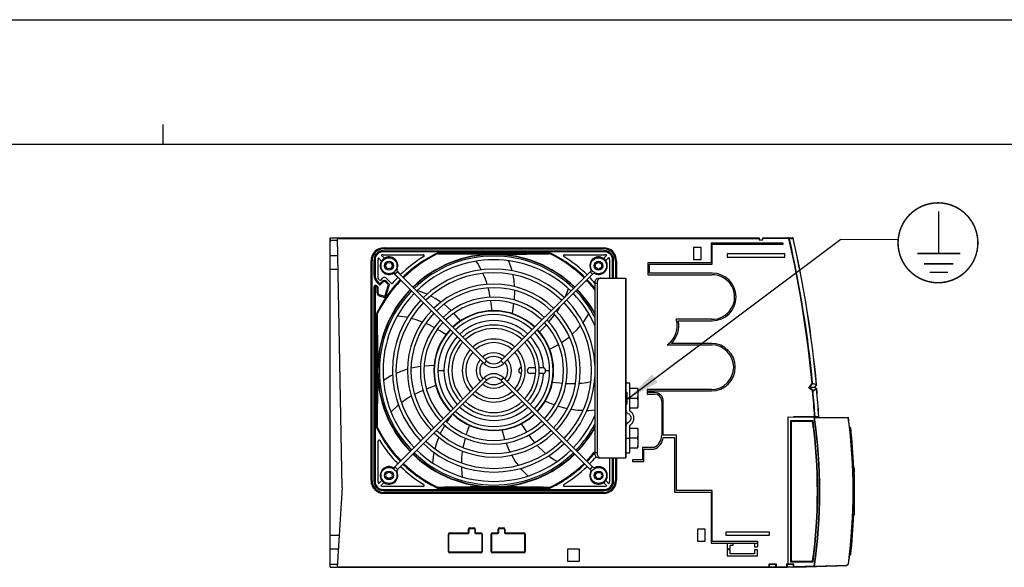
# Model space of a CAD drawing. Extents: x 0 to 420, y 0 to 297.
# Tile 12 of 31: x 116 to 214, y 242 to 297. Entities that reach past the tile are written whole.
import ezdxf

# ---------------------------------------------------------------- set-up
doc = ezdxf.new("R2010")
doc.units = 0
doc.header["$LTSCALE"] = 23.1
doc.layers.get('0').update_dxf_attribs({"linetype": 'CONTINUOUS'})

# ---------------------------------------------------------------- blocks, each defined once
blk = doc.blocks.new('EARTH_BL4', base_point=(194.072, 268.819))
at = {"color": 2, "linetype": 'CONTINUOUS'}
for p, q in [((176.489, 258.98), (197.916, 275.032)), ((197.916, 275.032), (203.669, 275.003))]:
    blk.add_line(p, q, dxfattribs=at)
at = {"color": 7, "linetype": 'CONTINUOUS', "const_width": 0.148}
blk.add_lwpolyline([(203.654, 274.659, 1), (211.654, 274.659, 1)], format="xyb", close=True, dxfattribs=at)
for points in [[(207.733, 273.585), (207.733, 277.803)], [(205.582, 273.585), (209.884, 273.585)], [(206.254, 272.554), (209.211, 272.554)], [(206.815, 271.694), (208.65, 271.694)]]:
    blk.add_lwpolyline(points, dxfattribs=at)
at = {"color": 2, "linetype": 'CONTINUOUS'}
blk.add_solid([(178.991, 261.478), (176.489, 258.98), (179.59, 260.678)], dxfattribs=at)

msp = doc.modelspace()

# ---------------------------------------------------------------- linework, layer by layer
at = {"color": 7, "linetype": 'CONTINUOUS'}
for p, q in [((0, 297), (420, 297)), ((405, 284.5), (15, 284.5)), ((146.739, 275.165), (146.739, 274.765)), ((146.74, 242.165), (146.74, 275.165)), ((146.74, 275.165), (189.72, 275.165)), ((147.498, 274.89), (146.74, 274.89)), ((147.93, 250.165), (147.494, 275.165)), ((184.936, 274.627), (184.94, 272.667)), ((192.14, 274.627), (184.936, 274.627)), ((185.04, 272.523), (185.04, 274.523)), ((185.04, 274.523), (192.14, 274.523)), ((189.72, 275.165), (189.72, 274.965)), ((189.72, 274.965), (190.12, 274.965)), ((190.12, 275.165), (193.052, 275.165)), ((190.12, 274.965), (190.12, 275.165)), ((192.14, 274.523), (192.14, 274.627)), ((147.525, 273.345), (146.74, 273.345)), ((151.857, 273.43), (152.175, 273.112)), ((152.04, 273.865), (174.24, 273.865)), ((152.04, 273.465), (156.069, 273.465)), ((152.14, 274.065), (174.14, 274.065)), ((168.713, 273.577), (168.732, 273.662)), ((170.211, 273.465), (174.24, 273.465)), ((174.149, 273.082), (174.474, 273.406)), ((183.14, 274.179), (183.14, 272.979)), ((183.94, 274.179), (183.14, 274.179)), ((183.94, 272.979), (183.94, 274.179)), ((186.544, 273.565), (186.544, 273.233)), ((192.314, 273.565), (186.544, 273.565)), ((192.314, 273.233), (192.314, 273.565)), ((150.94, 250.865), (150.94, 272.865)), ((151.14, 271.417), (151.14, 272.965)), ((151.54, 271.128), (151.54, 272.965)), ((151.893, 272.829), (151.574, 273.147)), ((174.682, 273.199), (174.357, 272.874)), ((174.74, 272.965), (174.74, 271.113)), ((175.14, 271.113), (175.14, 272.965)), ((175.34, 272.865), (175.34, 271.113)), ((178.59, 272.667), (178.59, 271.467)), ((184.94, 272.667), (178.59, 272.667)), ((178.74, 271.617), (178.74, 272.523)), ((178.74, 272.523), (185.04, 272.523)), ((183.14, 272.979), (183.94, 272.979)), ((186.544, 273.233), (192.314, 273.233)), ((147.549, 271.985), (146.74, 271.985)), ((153.012, 271.567), (152.978, 271.64)), ((153.524, 271.197), (153.09, 271.632)), ((153.237, 271.513), (162.164, 262.586)), ((153.442, 271.846), (153.807, 271.48)), ((153.492, 271.767), (162.419, 262.84)), ((163.861, 262.84), (172.788, 271.767)), ((164.116, 262.586), (173.043, 271.513)), ((165.027, 271.481), (165.137, 270.959)), ((172.916, 272.027), (172.842, 271.993)), ((178.59, 271.467), (185.04, 271.467)), ((185.04, 271.617), (178.74, 271.617)), ((151.433, 270.71), (151.731, 270.412)), ((152.038, 270.719), (151.731, 270.412)), ((151.731, 270.412), (151.731, 270.554)), ((151.881, 270.987), (152.038, 271.143)), ((152.234, 269.288), (152.589, 270.45)), ((152.321, 271.143), (152.849, 270.615)), ((152.321, 270.719), (152.589, 270.45)), ((152.589, 270.45), (152.702, 270.479)), ((165.137, 270.959), (165.192, 270.275)), ((173.277, 270.613), (173.277, 253.613)), ((173.489, 270.613), (173.489, 253.613)), ((173.632, 271.113), (176.389, 271.113)), ((176.389, 271.113), (176.389, 253.113)), ((151.14, 250.765), (151.14, 270.235)), ((151.413, 270.348), (151.54, 270.221)), ((151.54, 270.221), (151.44, 270.18)), ((151.54, 269.648), (151.54, 270.221)), ((152.234, 269.288), (151.681, 269.456)), ((165.219, 269.898), (165.173, 268.935)), ((152.234, 269.288), (152.3, 269.163)), ((158.879, 267.864), (158.156, 268.499)), ((165.131, 268.572), (164.975, 267.577)), ((159.818, 266.861), (159.136, 267.605)), ((172.19, 266.815), (172.668, 267.556)), ((172.082, 266.684), (172.19, 266.815)), ((184.952, 267.001), (181.433, 267.001)), ((181.627, 266.849), (185.041, 266.851)), ((168.75, 263.992), (169.626, 264.49)), ((169.936, 264.683), (170.716, 265.246)), ((184.952, 264.589), (180.937, 264.587)), ((180.515, 264.437), (184.952, 264.439)), ((155.792, 262.274), (154.847, 262.105)), ((157.162, 262.382), (156.155, 262.313)), ((166.8, 262.165), (167.329, 262.165)), ((167.329, 261.565), (166.8, 261.565)), ((167.689, 262.165), (168.04, 262.165)), ((168.04, 261.565), (167.69, 261.565)), ((168.134, 262.149), (168.132, 262.15)), ((168.132, 261.579), (168.133, 261.579)), ((168.34, 261.865), (168.338, 261.894)), ((162.164, 261.143), (153.237, 252.216)), ((162.419, 260.889), (153.492, 251.962)), ((172.788, 251.962), (163.861, 260.889)), ((173.043, 252.216), (164.116, 261.143)), ((172.44, 260.673), (172.876, 260.755)), ((173.247, 260.842), (173.277, 260.85)), ((176.789, 260.613), (176.389, 260.613)), ((176.789, 257.798), (176.789, 260.613)), ((176.389, 259.713), (176.489, 259.713)), ((176.489, 259.713), (176.489, 258.513)), ((176.789, 260.091), (177.578, 260.091)), ((177.589, 260.061), (177.578, 260.091)), ((177.589, 260.061), (177.589, 258.166)), ((184.952, 259.971), (178.502, 259.971)), ((178.502, 259.971), (178.502, 259.515)), ((178.502, 259.515), (179.266, 259.515)), ((178.652, 259.821), (184.952, 259.821)), ((178.652, 259.665), (178.652, 259.821)), ((179.26, 259.665), (178.652, 259.665)), ((195.485, 260.422), (195.325, 260.224)), ((195.329, 260.189), (195.492, 260.057)), ((154.243, 258.903), (153.887, 258.64)), ((168.301, 258.804), (169.238, 258.43)), ((176.789, 259.113), (177.529, 259.113)), ((179.97, 258.811), (179.97, 255.393)), ((180.12, 255.395), (180.12, 258.805)), ((169.581, 258.308), (170.509, 258.05)), ((176.389, 258.513), (176.489, 258.513)), ((176.789, 258.135), (177.578, 258.135)), ((176.86, 257.768), (176.789, 257.814)), ((177.578, 258.135), (177.589, 258.166)), ((158.435, 256.684), (158.928, 257.398)), ((192.64, 257.247), (198.63, 257.176)), ((192.64, 242.465), (192.64, 257.247)), ((192.89, 256.815), (192.94, 256.765)), ((195.096, 256.765), (192.94, 256.765)), ((192.94, 256.765), (192.94, 242.765)), ((195.72, 257.241), (193.166, 257.241)), ((195.096, 256.765), (195.14, 256.815)), ((157.781, 255.529), (158.24, 256.376)), ((164.257, 254.956), (163.965, 255.922)), ((176.789, 253.613), (176.789, 256.413)), ((176.789, 256.091), (177.578, 256.091)), ((177.589, 256.061), (177.578, 256.091)), ((177.589, 256.061), (177.589, 254.166)), ((198.882, 256.165), (198.799, 256.165)), ((198.889, 256.065), (198.81, 256.065)), ((151.54, 250.765), (151.54, 254.794)), ((164.752, 253.724), (164.376, 254.612)), ((176.789, 255.113), (177.529, 255.113)), ((180.114, 255.167), (181.252, 255.167)), ((181.452, 255.395), (180.12, 255.395)), ((181.252, 255.167), (181.252, 249.701)), ((181.452, 249.859), (181.452, 255.395)), ((176.389, 253.613), (176.789, 253.613)), ((176.789, 254.135), (177.578, 254.135)), ((177.578, 254.135), (177.589, 254.166)), ((179.186, 254.151), (178.048, 254.151)), ((178.048, 254.151), (178.048, 252.927)), ((178.194, 253.995), (179.184, 253.995)), ((178.194, 252.771), (178.194, 253.995)), ((159.909, 253.062), (159.891, 252.621)), ((165.286, 252.804), (164.94, 253.397)), ((165.611, 252.382), (165.286, 252.804)), ((173.632, 253.113), (176.389, 253.113)), ((174.74, 253.113), (174.74, 250.765)), ((175.14, 250.765), (175.14, 253.113)), ((175.34, 253.113), (175.34, 250.865)), ((178.048, 252.927), (177.056, 252.927)), ((177.056, 252.927), (177.056, 252.771)), ((177.056, 252.771), (178.194, 252.771)), ((153.012, 252.163), (152.978, 252.089)), ((172.916, 251.702), (172.842, 251.736)), ((199.24, 252.104), (199.117, 252.104)), ((199.24, 251.956), (199.123, 251.956)), ((199.24, 251.8), (199.129, 251.8)), ((199.24, 251.652), (199.134, 251.652)), ((199.24, 252.104), (199.24, 251.652)), ((151.598, 250.531), (151.922, 250.855)), ((152.131, 250.647), (151.806, 250.323)), ((159.933, 251.527), (159.966, 251.229)), ((174.474, 250.323), (174.149, 250.647)), ((174.357, 250.856), (174.682, 250.531)), ((199.24, 251.565), (199.137, 251.565)), ((199.24, 251.375), (199.143, 251.375)), ((199.24, 251.215), (199.147, 251.215)), ((199.24, 251.023), (199.152, 251.023)), ((199.24, 250.992), (199.152, 250.992)), ((199.24, 250.848), (199.155, 250.848)), ((199.24, 250.805), (199.156, 250.805)), ((199.24, 251.565), (199.24, 248.412)), ((147.489, 242.165), (147.978, 250.165)), ((147.978, 250.165), (147.93, 250.165)), ((156.069, 250.265), (152.04, 250.265)), ((152.04, 249.865), (174.24, 249.865)), ((174.14, 249.665), (152.14, 249.665)), ((157.567, 250.152), (157.548, 250.067)), ((168.732, 250.067), (168.713, 250.152)), ((174.24, 250.265), (170.211, 250.265)), ((181.252, 249.701), (184.94, 249.701)), ((185.04, 249.859), (181.452, 249.859)), ((184.94, 249.701), (184.94, 244.597)), ((185.04, 244.755), (185.04, 249.859)), ((199.24, 250.605), (199.16, 250.605)), ((199.24, 250.566), (199.16, 250.566)), ((199.24, 250.413), (199.162, 250.413)), ((199.24, 250.346), (199.163, 250.346)), ((199.24, 249.891), (199.166, 249.891)), ((199.24, 248.783), (199.157, 248.783)), ((199.24, 248.955), (199.16, 248.955)), ((199.24, 248.93), (199.16, 248.93)), ((199.24, 248.926), (199.16, 248.926)), ((199.24, 249.035), (199.161, 249.035)), ((199.24, 249.544), (199.166, 249.544)), ((199.24, 247.823), (199.132, 247.823)), ((199.24, 247.88), (199.134, 247.88)), ((199.24, 248.028), (199.139, 248.028)), ((199.24, 248.198), (199.144, 248.198)), ((199.24, 248.345), (199.148, 248.345)), ((199.24, 248.412), (199.15, 248.412)), ((199.24, 248.555), (199.153, 248.555)), ((199.24, 248.641), (199.155, 248.641)), ((199.24, 248.345), (199.24, 247.406)), ((199.25, 248.417), (199.25, 248.412)), ((199.24, 247.406), (199.116, 247.406)), ((199.24, 247.432), (199.117, 247.432)), ((160.66, 245.641), (160.66, 245.989)), ((160.736, 246.065), (161.158, 246.065)), ((161.234, 245.989), (161.234, 245.641)), ((163.634, 245.641), (163.634, 245.989)), ((163.71, 246.065), (164.132, 246.065)), ((164.208, 245.989), (164.208, 245.641)), ((184.34, 245.997), (183.54, 245.997)), ((183.54, 245.997), (183.54, 244.797)), ((184.34, 244.797), (184.34, 245.997)), ((147.683, 245.345), (146.74, 245.345)), ((158.64, 243.747), (158.64, 245.489)), ((158.716, 245.565), (160.584, 245.565)), ((161.31, 245.565), (161.858, 245.565)), ((161.934, 245.489), (161.934, 243.747)), ((162.934, 243.747), (162.934, 245.489)), ((163.01, 245.565), (163.558, 245.565)), ((164.284, 245.565), (166.152, 245.565)), ((166.228, 245.489), (166.228, 243.747)), ((183.54, 244.797), (184.34, 244.797)), ((189.582, 244.755), (185.04, 244.755)), ((190.782, 245.697), (186.382, 245.697)), ((186.382, 245.697), (186.382, 245.397)), ((186.382, 245.397), (190.782, 245.397)), ((189.582, 244.755), (189.582, 244.197)), ((190.782, 245.397), (190.782, 245.697)), ((147.6, 243.985), (146.74, 243.985)), ((171.74, 243.965), (170.54, 243.965)), ((170.54, 243.965), (170.54, 242.765)), ((171.74, 242.765), (171.74, 243.965)), ((184.94, 244.597), (189.582, 244.597)), ((186.544, 244.597), (186.544, 243.997)), ((186.544, 243.997), (186.844, 243.997)), ((186.844, 243.897), (186.544, 243.897)), ((186.544, 243.897), (186.544, 243.297)), ((186.844, 244.397), (187.144, 244.397)), ((186.844, 243.997), (186.844, 244.397)), ((186.844, 243.497), (186.844, 243.897)), ((187.144, 244.397), (187.144, 244.597)), ((189.282, 244.597), (189.282, 244.197)), ((189.282, 244.197), (189.582, 244.197)), ((189.582, 243.897), (189.282, 243.897)), ((189.282, 243.897), (189.282, 243.497)), ((189.582, 243.297), (189.582, 243.897)), ((161.858, 243.671), (158.716, 243.671)), ((166.152, 243.671), (163.01, 243.671)), ((170.54, 242.765), (171.74, 242.765)), ((186.544, 243.297), (189.582, 243.297)), ((189.282, 243.497), (186.844, 243.497)), ((192.89, 242.715), (192.94, 242.765)), ((192.94, 242.765), (195.096, 242.765)), ((195.14, 242.715), (195.096, 242.765)), ((198.882, 243.365), (198.799, 243.365)), ((198.889, 243.465), (198.81, 243.465)), ((146.739, 242.165), (146.739, 242.565)), ((147.505, 242.439), (146.74, 242.439)), ((146.74, 242.165), (190.736, 242.165)), ((190.786, 242.465), (190.736, 242.515)), ((190.786, 242.465), (191.386, 242.465)), ((190.786, 242.215), (190.786, 242.465)), ((190.836, 242.165), (192.516, 242.165)), ((191.386, 242.465), (191.436, 242.515)), ((191.386, 242.465), (191.386, 242.215)), ((192.566, 242.465), (192.516, 242.515)), ((192.566, 242.465), (193.166, 242.465)), ((192.566, 242.215), (192.566, 242.465)), ((192.614, 242.194), (193.455, 242.165)), ((193.216, 242.515), (193.166, 242.465)), ((193.166, 242.223), (193.166, 242.465)), ((193.455, 242.165), (198.505, 242.348)), ((193.455, 242.215), (193.455, 242.165))]:
    msp.add_line(p, q, dxfattribs=at)
at = {"color": 2, "linetype": 'CONTINUOUS'}
msp.add_line((130, 284.5), (130, 286.5), dxfattribs=at)
at = {"color": 9, "linetype": 'CONTINUOUS'}
for p, q in [((189.72, 275.065), (147.495, 275.065)), ((192.661, 275.105), (190.12, 275.105)), ((192.661, 275.105), (192.661, 275.165)), ((192.718, 275.071), (192.759, 275.08)), ((192.759, 275.08), (193.143, 275.08)), ((193.146, 275.087), (193.142, 275.087)), ((193.142, 275.087), (193.143, 275.08)), ((193.151, 275.082), (193.143, 275.08)), ((152.04, 273.765), (152.04, 273.865)), ((174.24, 273.765), (152.04, 273.765)), ((152.14, 274.165), (152.14, 274.065)), ((152.14, 274.165), (174.14, 274.165)), ((157.548, 273.662), (168.732, 273.662)), ((157.608, 273.562), (168.672, 273.562)), ((174.14, 274.165), (174.14, 274.065)), ((174.24, 273.865), (174.24, 273.765)), ((150.84, 250.865), (150.84, 272.865)), ((150.84, 272.865), (150.94, 272.865)), ((151.14, 272.965), (151.24, 272.965)), ((151.24, 272.965), (151.24, 271.417)), ((175.04, 271.113), (175.04, 272.965)), ((175.14, 272.965), (175.04, 272.965)), ((175.44, 272.865), (175.34, 272.865)), ((175.44, 272.865), (175.44, 271.113)), ((151.14, 271.417), (151.24, 271.417)), ((153.492, 271.767), (153.237, 271.513)), ((153.446, 272.01), (153.372, 272.043)), ((172.788, 271.767), (173.043, 271.513)), ((173.319, 271.633), (173.287, 271.559)), ((151.433, 270.71), (151.504, 270.781)), ((151.731, 270.554), (151.504, 270.781)), ((151.967, 270.79), (151.731, 270.554)), ((152.038, 270.719), (151.967, 270.79)), ((152.3, 269.163), (152.702, 270.479)), ((152.321, 270.719), (152.391, 270.79)), ((152.702, 270.479), (152.391, 270.79)), ((173.277, 270.613), (173.489, 270.613)), ((176.331, 271.113), (176.331, 253.113)), ((151.14, 270.235), (151.24, 270.235)), ((151.24, 270.235), (151.24, 250.765)), ((151.342, 270.277), (151.413, 270.348)), ((151.342, 270.277), (151.44, 270.18)), ((151.44, 269.648), (151.44, 270.18)), ((151.54, 269.648), (151.44, 269.648)), ((151.681, 269.456), (151.652, 269.361)), ((151.652, 269.361), (152.3, 269.163)), ((151.342, 256.273), (151.342, 267.457)), ((151.442, 256.332), (151.442, 267.397)), ((162.419, 262.84), (162.164, 262.586)), ((163.861, 262.84), (164.116, 262.586)), ((157.14, 261.865), (157.18, 261.865)), ((157.54, 261.865), (158.14, 261.865)), ((168.34, 261.864), (168.34, 261.865)), ((168.34, 261.865), (168.74, 261.865)), ((169.098, 261.865), (169.14, 261.865)), ((162.419, 260.889), (162.164, 261.143)), ((163.861, 260.889), (164.116, 261.143)), ((194.712, 260.142), (195.053, 260.563)), ((194.783, 260.162), (195.092, 260.543)), ((195.096, 260.557), (195.053, 260.563)), ((195.092, 260.543), (195.053, 260.563)), ((195.479, 260.427), (195.092, 260.543)), ((195.483, 260.44), (195.096, 260.557)), ((194.712, 260.142), (194.783, 260.162)), ((194.712, 260.142), (194.785, 260.137)), ((195.093, 259.833), (194.712, 260.142)), ((195.312, 260.217), (194.783, 260.162)), ((194.785, 260.137), (195.315, 260.193)), ((195.128, 259.859), (194.785, 260.137)), ((195.093, 259.833), (195.128, 259.859)), ((195.093, 259.833), (195.135, 259.847)), ((195.128, 259.859), (195.487, 260.051)), ((195.135, 259.847), (195.494, 260.038)), ((195.315, 260.223), (195.312, 260.217)), ((195.317, 260.217), (195.312, 260.217)), ((195.319, 260.229), (195.315, 260.223)), ((195.479, 260.427), (195.319, 260.229)), ((195.325, 260.224), (195.319, 260.229)), ((195.319, 260.187), (195.324, 260.183)), ((195.324, 260.194), (195.322, 260.194)), ((195.329, 260.189), (195.324, 260.183)), ((195.324, 260.183), (195.487, 260.051)), ((195.485, 260.422), (195.479, 260.427)), ((195.491, 260.441), (195.483, 260.44)), ((195.487, 260.051), (195.492, 260.057)), ((195.494, 260.038), (195.501, 260.039)), ((176.789, 259.105), (176.489, 259.105)), ((176.612, 256.673), (176.612, 256.658)), ((195.14, 256.815), (192.89, 256.815)), ((192.89, 256.815), (192.89, 242.715)), ((195.294, 257.17), (198.662, 257.13)), ((198.679, 257.132), (198.662, 257.13)), ((198.882, 256.141), (198.802, 256.141)), ((198.888, 256.089), (198.808, 256.089)), ((198.844, 255.765), (198.924, 255.765)), ((198.882, 256.165), (198.882, 256.141)), ((198.902, 256.143), (198.882, 256.141)), ((198.908, 256.091), (198.888, 256.089)), ((198.888, 256.089), (198.889, 256.065)), ((198.889, 256.065), (198.908, 255.904)), ((198.908, 255.904), (198.924, 255.765)), ((198.944, 255.767), (198.924, 255.765)), ((176.389, 255.106), (176.789, 255.106)), ((173.489, 253.613), (173.277, 253.613)), ((175.04, 250.765), (175.04, 253.113)), ((175.44, 253.113), (175.44, 250.865)), ((153.492, 251.962), (153.237, 252.216)), ((153.446, 251.719), (153.372, 251.686)), ((172.788, 251.962), (173.043, 252.216)), ((173.319, 252.096), (173.287, 252.171)), ((150.84, 250.865), (150.94, 250.865)), ((151.14, 250.765), (151.24, 250.765)), ((175.14, 250.765), (175.04, 250.765)), ((175.44, 250.865), (175.34, 250.865)), ((152.04, 249.865), (152.04, 249.965)), ((152.04, 249.965), (174.24, 249.965)), ((152.14, 249.565), (152.14, 249.665)), ((168.732, 250.067), (157.548, 250.067)), ((168.672, 250.167), (157.608, 250.167)), ((174.14, 249.565), (174.14, 249.665)), ((174.24, 249.865), (174.24, 249.965)), ((199.24, 250.263), (199.164, 250.263)), ((199.24, 250.05), (199.165, 250.05)), ((199.24, 249.949), (199.166, 249.949)), ((199.246, 249.949), (199.246, 249.948)), ((199.246, 249.893), (199.246, 249.891)), ((174.14, 249.565), (152.14, 249.565)), ((199.24, 248.689), (199.156, 248.689)), ((199.24, 248.779), (199.157, 248.779)), ((199.24, 248.766), (199.157, 248.766)), ((199.24, 248.738), (199.157, 248.738)), ((199.24, 249.125), (199.162, 249.125)), ((199.24, 249.337), (199.164, 249.337)), ((199.24, 247.765), (199.13, 247.765)), ((199.24, 247.582), (199.123, 247.582)), ((160.61, 245.641), (160.61, 245.989)), ((160.61, 245.989), (160.66, 245.989)), ((160.736, 246.115), (160.736, 246.065)), ((160.736, 246.115), (161.158, 246.115)), ((161.158, 246.115), (161.158, 246.065)), ((161.284, 245.989), (161.234, 245.989)), ((161.284, 245.989), (161.284, 245.641)), ((163.584, 245.989), (163.634, 245.989)), ((163.584, 245.641), (163.584, 245.989)), ((163.71, 246.115), (164.132, 246.115)), ((163.71, 246.115), (163.71, 246.065)), ((164.132, 246.115), (164.132, 246.065)), ((164.258, 245.989), (164.208, 245.989)), ((164.258, 245.989), (164.258, 245.641)), ((158.59, 243.747), (158.59, 245.489)), ((158.59, 245.489), (158.64, 245.489)), ((158.716, 245.615), (158.716, 245.565)), ((158.716, 245.615), (160.584, 245.615)), ((160.584, 245.615), (160.584, 245.565)), ((160.61, 245.641), (160.66, 245.641)), ((161.284, 245.641), (161.234, 245.641)), ((161.31, 245.615), (161.858, 245.615)), ((161.31, 245.615), (161.31, 245.565)), ((161.858, 245.615), (161.858, 245.565)), ((161.984, 245.489), (161.934, 245.489)), ((161.984, 245.489), (161.984, 243.747)), ((162.884, 245.489), (162.934, 245.489)), ((162.884, 243.747), (162.884, 245.489)), ((163.01, 245.615), (163.558, 245.615)), ((163.01, 245.615), (163.01, 245.565)), ((163.558, 245.615), (163.558, 245.565)), ((163.584, 245.641), (163.634, 245.641)), ((164.258, 245.641), (164.208, 245.641)), ((164.284, 245.615), (166.152, 245.615)), ((164.284, 245.615), (164.284, 245.565)), ((166.152, 245.615), (166.152, 245.565)), ((166.278, 245.489), (166.228, 245.489)), ((166.278, 245.489), (166.278, 243.747)), ((158.59, 243.747), (158.64, 243.747)), ((161.984, 243.747), (161.934, 243.747)), ((162.884, 243.747), (162.934, 243.747)), ((166.278, 243.747), (166.228, 243.747)), ((198.844, 243.765), (198.924, 243.765)), ((198.924, 243.765), (198.904, 243.594)), ((198.944, 243.762), (198.924, 243.765)), ((158.716, 243.621), (158.716, 243.671)), ((161.858, 243.621), (158.716, 243.621)), ((161.858, 243.621), (161.858, 243.671)), ((163.01, 243.621), (163.01, 243.671)), ((166.152, 243.621), (163.01, 243.621)), ((166.152, 243.621), (166.152, 243.671)), ((198.882, 243.389), (198.802, 243.389)), ((198.888, 243.441), (198.808, 243.441)), ((198.902, 243.386), (198.882, 243.389)), ((198.882, 243.389), (198.882, 243.365)), ((198.889, 243.465), (198.888, 243.441)), ((198.908, 243.438), (198.888, 243.441)), ((198.904, 243.594), (198.889, 243.465)), ((147.492, 242.215), (192.566, 242.215)), ((190.736, 242.515), (191.436, 242.515)), ((190.736, 242.165), (190.736, 242.515)), ((191.436, 242.515), (191.436, 242.165)), ((192.516, 242.515), (193.216, 242.515)), ((192.516, 242.165), (192.516, 242.515)), ((192.566, 242.244), (193.166, 242.223)), ((192.89, 242.715), (195.14, 242.715)), ((193.166, 242.223), (193.216, 242.223)), ((193.216, 242.223), (193.214, 242.173)), ((193.216, 242.223), (193.216, 242.515)), ((193.455, 242.215), (193.216, 242.223)), ((195.249, 242.28), (193.455, 242.215)), ((195.282, 242.275), (195.249, 242.28)), ((195.249, 242.28), (195.251, 242.23)), ((195.282, 242.275), (198.535, 242.394)), ((198.679, 242.524), (198.696, 242.522))]:
    msp.add_line(p, q, dxfattribs=at)
for points in [[(192.759, 275.08), (192.756, 275.095), (192.75, 275.109), (192.742, 275.122), (192.732, 275.134), (192.721, 275.144), (192.707, 275.153), (192.693, 275.159), (192.677, 275.163), (192.661, 275.165)], [(192.718, 275.071), (192.716, 275.077), (192.712, 275.082), (192.708, 275.088), (192.702, 275.092), (192.695, 275.097), (192.688, 275.1), (192.679, 275.102), (192.67, 275.104), (192.661, 275.105)], [(193.052, 275.165), (193.066, 275.163), (193.08, 275.16), (193.093, 275.154), (193.105, 275.147), (193.116, 275.137), (193.125, 275.126), (193.132, 275.114), (193.138, 275.101), (193.142, 275.087)], [(193.15, 275.087), (193.149, 275.087), (193.146, 275.087)], [(195.092, 260.543), (195.094, 260.548), (195.095, 260.552), (195.096, 260.557)], [(194.785, 260.137), (194.783, 260.143), (194.782, 260.149), (194.782, 260.156), (194.783, 260.162)], [(195.128, 259.859), (195.131, 259.855), (195.133, 259.851), (195.135, 259.847)], [(195.312, 260.217), (195.311, 260.215), (195.309, 260.212), (195.309, 260.208), (195.309, 260.204), (195.31, 260.2), (195.312, 260.196), (195.319, 260.187)], [(195.322, 260.194), (195.319, 260.194), (195.315, 260.193)], [(195.322, 260.218), (195.32, 260.217), (195.317, 260.217)], [(195.479, 260.427), (195.481, 260.431), (195.482, 260.435), (195.483, 260.44)], [(195.487, 260.051), (195.49, 260.047), (195.492, 260.043), (195.494, 260.038)], [(198.662, 257.13), (198.661, 257.14), (198.658, 257.15), (198.654, 257.159), (198.649, 257.166), (198.644, 257.171), (198.637, 257.174), (198.63, 257.176)], [(195.282, 242.275), (195.281, 242.265), (195.278, 242.255), (195.274, 242.247), (195.27, 242.24), (195.264, 242.235), (195.258, 242.231), (195.251, 242.23)], [(198.535, 242.394), (198.534, 242.383), (198.532, 242.374), (198.528, 242.365), (198.523, 242.358), (198.518, 242.353), (198.511, 242.349), (198.505, 242.348)], [(198.535, 242.394), (198.557, 242.396), (198.577, 242.401), (198.596, 242.409), (198.614, 242.419), (198.629, 242.431), (198.643, 242.444), (198.654, 242.459), (198.663, 242.475), (198.67, 242.491), (198.676, 242.508), (198.679, 242.524)]]:
    msp.add_lwpolyline(points, dxfattribs=at)
at = {"color": 7, "linetype": 'CONTINUOUS'}
for points in [[(157.567, 273.577), (157.555, 273.629), (157.548, 273.662)], [(157.567, 273.577), (157.57, 273.572), (157.575, 273.568), (157.584, 273.565), (157.594, 273.563), (157.608, 273.562)], [(163.14, 273.515), (162.178, 273.516), (161.191, 273.521), (160.252, 273.528), (159.421, 273.537), (158.542, 273.548), (157.608, 273.562)], [(163.14, 273.515), (163.598, 273.515), (164.058, 273.516), (164.522, 273.518), (164.992, 273.52), (165.47, 273.523), (165.959, 273.528), (166.461, 273.532), (166.98, 273.538), (167.519, 273.545), (168.081, 273.553), (168.672, 273.562)], [(168.672, 273.562), (168.685, 273.563), (168.696, 273.565), (168.705, 273.568), (168.71, 273.572), (168.713, 273.577)], [(161.888, 271.944), (161.815, 272.09), (161.545, 272.57), (161.387, 272.821)], [(164.63, 272.863), (164.912, 272.027), (164.947, 271.861)], [(162.478, 270.496), (162.398, 270.75), (162.232, 271.197), (162.057, 271.601)], [(173.277, 270.613), (173.279, 270.669), (173.286, 270.725), (173.297, 270.778), (173.312, 270.83), (173.332, 270.879), (173.355, 270.925), (173.381, 270.967), (173.411, 271.004), (173.443, 271.037), (173.478, 271.064), (173.515, 271.085), (173.553, 271.101), (173.593, 271.11), (173.632, 271.113)], [(173.843, 271.113), (173.803, 271.11), (173.764, 271.101), (173.726, 271.085), (173.69, 271.064), (173.655, 271.037), (173.622, 271.004), (173.593, 270.967), (173.566, 270.925), (173.544, 270.879), (173.524, 270.83), (173.509, 270.778), (173.498, 270.725), (173.492, 270.669), (173.489, 270.613)], [(156.453, 269.51), (156.3, 269.586), (155.471, 269.887)], [(162.786, 269.214), (162.784, 269.225), (162.672, 269.784), (162.58, 270.143)], [(170.317, 269.296), (170.515, 269.786), (170.613, 270.067)], [(157.843, 268.714), (157.275, 269.097), (156.801, 269.335)], [(162.968, 267.862), (162.883, 268.585), (162.841, 268.855)], [(151.427, 267.437), (151.405, 267.442), (151.342, 267.457)], [(151.442, 267.397), (151.441, 267.41), (151.44, 267.421), (151.437, 267.429), (151.432, 267.435), (151.427, 267.437)], [(168.666, 266.725), (168.673, 266.732), (169.04, 267.169), (169.264, 267.465)], [(169.476, 267.765), (169.624, 267.984), (169.791, 268.261)], [(151.442, 267.397), (151.451, 266.806), (151.459, 266.24), (151.466, 265.701), (151.472, 265.189), (151.477, 264.696), (151.481, 264.211), (151.484, 263.731), (151.487, 263.255), (151.489, 262.786), (151.49, 262.322), (151.49, 261.865)], [(154.477, 267.171), (154.319, 267.204), (153.776, 267.292), (153.48, 267.325)], [(155.979, 266.728), (155.731, 266.825), (155.277, 266.973), (154.851, 267.088)], [(157.174, 266.17), (157.164, 266.176), (156.656, 266.436), (156.319, 266.588)], [(167.722, 265.738), (168.234, 266.255), (168.419, 266.457)], [(158.344, 265.47), (157.726, 265.854), (157.488, 265.99)], [(170.995, 265.504), (171.496, 265.973), (171.833, 266.381)], [(151.49, 261.865), (151.488, 260.902), (151.484, 259.915), (151.476, 258.975), (151.468, 258.144), (151.456, 257.267), (151.442, 256.332)], [(154.484, 261.994), (153.828, 261.788), (153.348, 261.567)], [(168.132, 262.15), (168.104, 262.158), (168.073, 262.163), (168.04, 262.165)], [(168.04, 261.565), (168.073, 261.566), (168.104, 261.571), (168.132, 261.579)], [(168.133, 261.579), (168.171, 261.595), (168.176, 261.598)], [(168.197, 262.12), (168.17, 262.135), (168.134, 262.149)], [(168.176, 261.598), (168.207, 261.616), (168.241, 261.642), (168.27, 261.672), (168.275, 261.679)], [(168.26, 262.069), (168.239, 262.089), (168.206, 262.114), (168.197, 262.12)], [(168.3, 262.014), (168.293, 262.025), (168.268, 262.059), (168.26, 262.069)], [(168.275, 261.679), (168.295, 261.707), (168.314, 261.744), (168.32, 261.757)], [(168.33, 261.939), (168.328, 261.949), (168.313, 261.988), (168.3, 262.014)], [(168.32, 261.757), (168.329, 261.783), (168.337, 261.824), (168.34, 261.865)], [(168.338, 261.894), (168.337, 261.907), (168.33, 261.939)], [(152.992, 261.402), (152.838, 261.331), (152.088, 260.872)], [(169.025, 260.697), (169.749, 260.62), (170.022, 260.6)], [(170.385, 260.574), (170.395, 260.573), (170.965, 260.559), (171.335, 260.568)], [(171.702, 260.59), (171.967, 260.61), (172.44, 260.673)], [(156.053, 259.884), (156.043, 259.88), (155.523, 259.646), (155.193, 259.476)], [(157.331, 260.363), (156.645, 260.119), (156.39, 260.018)], [(177.529, 260.091), (177.551, 259.98), (177.567, 259.872), (177.578, 259.764), (177.584, 259.656), (177.584, 259.548), (177.578, 259.441), (177.567, 259.333), (177.551, 259.225), (177.529, 259.113)], [(154.872, 259.298), (154.642, 259.165), (154.243, 258.903)], [(177.529, 259.113), (177.551, 259.002), (177.567, 258.894), (177.578, 258.786), (177.584, 258.678), (177.584, 258.57), (177.578, 258.463), (177.567, 258.355), (177.551, 258.247), (177.529, 258.135)], [(153.592, 258.401), (153.465, 258.298), (153.058, 257.927), (152.848, 257.717)], [(170.882, 257.992), (171.563, 257.893), (172.092, 257.884)], [(172.483, 257.878), (172.653, 257.875), (173.277, 257.938)], [(176.389, 257.912), (176.392, 257.862), (176.401, 257.814), (176.416, 257.767), (176.437, 257.722), (176.463, 257.68), (176.494, 257.642), (176.529, 257.608), (176.569, 257.578), (176.662, 257.524)], [(177.189, 257.105), (177.185, 257.189), (177.172, 257.272), (177.15, 257.353), (177.12, 257.431), (177.082, 257.505), (177.037, 257.576), (176.984, 257.641), (176.925, 257.7), (176.86, 257.753), (176.789, 257.798)], [(177.189, 257.121), (177.185, 257.205), (177.172, 257.287), (177.15, 257.368), (177.12, 257.446), (177.082, 257.521), (177.037, 257.591), (176.984, 257.656), (176.925, 257.716), (176.86, 257.768)], [(176.569, 256.649), (176.529, 256.619), (176.494, 256.585), (176.463, 256.546), (176.437, 256.504), (176.416, 256.459), (176.401, 256.412), (176.392, 256.364), (176.389, 256.315)], [(176.569, 256.633), (176.529, 256.603), (176.494, 256.569), (176.463, 256.531), (176.437, 256.489), (176.416, 256.444), (176.401, 256.397), (176.392, 256.348), (176.389, 256.299)], [(176.889, 257.106), (176.889, 257.092), (176.882, 257.034), (176.868, 256.977), (176.848, 256.922), (176.822, 256.87), (176.79, 256.821), (176.752, 256.777), (176.709, 256.737), (176.662, 256.702), (176.569, 256.649)], [(176.889, 257.105), (176.889, 257.076), (176.882, 257.018), (176.868, 256.961), (176.848, 256.907), (176.822, 256.854), (176.79, 256.806), (176.752, 256.761), (176.709, 256.721), (176.662, 256.687), (176.569, 256.633)], [(176.662, 257.524), (176.709, 257.49), (176.752, 257.45), (176.79, 257.405), (176.822, 257.356), (176.848, 257.304), (176.868, 257.25), (176.882, 257.193), (176.889, 257.135), (176.889, 257.105)], [(176.789, 256.413), (176.86, 256.458), (176.925, 256.511), (176.984, 256.57), (177.037, 256.635), (177.082, 256.705), (177.12, 256.78), (177.15, 256.858), (177.172, 256.939), (177.185, 257.022), (177.189, 257.105)], [(195.256, 257.202), (195.245, 257.208), (195.233, 257.212), (195.219, 257.215), (195.204, 257.216)], [(195.294, 257.17), (195.283, 257.182), (195.27, 257.192), (195.256, 257.202)], [(151.427, 256.292), (151.376, 256.28), (151.342, 256.273)], [(151.442, 256.332), (151.441, 256.319), (151.44, 256.308), (151.437, 256.3), (151.432, 256.294), (151.427, 256.292)], [(160.692, 256.387), (160.456, 255.698), (160.376, 255.437)], [(165.897, 256.535), (166.287, 255.921), (166.442, 255.696)], [(177.529, 256.091), (177.551, 255.98), (177.567, 255.872), (177.578, 255.764), (177.584, 255.656), (177.584, 255.548), (177.578, 255.441), (177.567, 255.333), (177.551, 255.225), (177.529, 255.113)], [(157.268, 254.021), (157.394, 254.537), (157.642, 255.177)], [(160.27, 255.091), (160.267, 255.079), (160.126, 254.526), (160.053, 254.162)], [(166.647, 255.397), (166.654, 255.387), (166.998, 254.932), (167.236, 254.649)], [(177.529, 255.113), (177.551, 255.002), (177.567, 254.894), (177.578, 254.786), (177.584, 254.678), (177.584, 254.57), (177.578, 254.463), (177.567, 254.355), (177.551, 254.247), (177.529, 254.135)], [(157.026, 252.604), (157.134, 253.478), (157.174, 253.642)], [(159.992, 253.8), (159.953, 253.538), (159.909, 253.062)], [(167.482, 254.375), (167.663, 254.181), (168.007, 253.85), (168.34, 253.563)], [(173.632, 253.113), (173.593, 253.116), (173.553, 253.126), (173.515, 253.141), (173.478, 253.163), (173.443, 253.19), (173.411, 253.222), (173.381, 253.26), (173.355, 253.302), (173.332, 253.347), (173.312, 253.396), (173.297, 253.448), (173.286, 253.502), (173.279, 253.557), (173.277, 253.613)], [(173.489, 253.613), (173.492, 253.557), (173.498, 253.502), (173.509, 253.448), (173.524, 253.396), (173.544, 253.347), (173.566, 253.302), (173.593, 253.26), (173.622, 253.222), (173.655, 253.19), (173.69, 253.163), (173.726, 253.141), (173.764, 253.126), (173.803, 253.116), (173.843, 253.113)], [(168.643, 253.325), (168.77, 253.226), (169.222, 252.912), (169.476, 252.752)], [(159.895, 252.237), (159.897, 252.077), (159.933, 251.527)], [(166.568, 251.311), (165.952, 251.94), (165.85, 252.073)], [(157.608, 250.167), (157.594, 250.166), (157.584, 250.164), (157.575, 250.161), (157.57, 250.157), (157.567, 250.152)], [(163.14, 250.215), (162.682, 250.214), (162.222, 250.213), (161.758, 250.211), (161.288, 250.209), (160.809, 250.206), (160.32, 250.202), (159.818, 250.197), (159.3, 250.191), (158.761, 250.184), (158.199, 250.176), (157.608, 250.167)], [(168.672, 250.167), (168.081, 250.176), (167.518, 250.184), (166.979, 250.191), (166.46, 250.197), (165.958, 250.202), (165.469, 250.206), (164.991, 250.209), (164.521, 250.211), (164.057, 250.213), (163.598, 250.214), (163.14, 250.215)], [(168.713, 250.152), (168.71, 250.157), (168.705, 250.161), (168.696, 250.164), (168.685, 250.166), (168.672, 250.167)]]:
    msp.add_lwpolyline(points, dxfattribs=at)
for centre in [(152.64, 272.365), (173.64, 272.365), (152.64, 251.365), (173.64, 251.365)]:
    msp.add_circle(centre, 0.8, dxfattribs=at)
at = {"color": 9, "linetype": 'CONTINUOUS'}
for centre in [(152.64, 272.365), (173.64, 272.365), (152.64, 251.365), (173.64, 251.365)]:
    msp.add_circle(centre, 0.44, dxfattribs=at)
for centre, radius, start, end in [((81.192, 249.68), 114.379, 5.45967, 12.8259), ((81.192, 249.68), 114.422, 5.45475, 12.8259), ((81.192, 249.68), 114.796, 5.37824, 12.78329), ((152.14, 272.865), 1.3, 90, 180), ((152.04, 272.965), 0.8, 89.99797, 180.00104), ((163.14, 261.865), 13.056, 115.36003, 134.2095), ((163.14, 261.865), 12.971, 115.44525, 134.20317), ((163.14, 261.865), 12.971, 45.79683, 64.55475), ((163.14, 261.865), 13.056, 45.7905, 64.63943), ((174.14, 272.865), 1.3, 0, 90), ((174.24, 272.965), 0.8, 359.99797, 90.00068), ((152.14, 271.417), 0.9, 179.99899, 224.99999), ((163.14, 261.865), 13.056, 135.7905, 154.63945), ((163.14, 261.865), 12.971, 135.79683, 154.55475), ((152.179, 270.578), 0.3, 44.99989, 135.00033), ((163.14, 261.865), 12.971, 38.5898, 44.20317), ((163.14, 261.865), 13.056, 39.02649, 44.2095), ((151.3, 270.235), 0.06, 45, 180.01229), ((151.74, 269.648), 0.3, 179.99983, 253.00051), ((163.14, 261.865), 5, 47.06741, 132.93261), ((163.14, 261.865), 5, 137.07636, 222.92586), ((163.14, 261.865), 5, 3.27449, 42.93477), ((163.14, 261.865), 5, 317.06601, 356.72551), ((81.186, 249.704), 114.357, 3.77887, 5.08158), ((81.186, 249.704), 114.4, 3.77747, 5.08668), ((81.186, 249.704), 114.774, 3.76512, 5.166), ((163.14, 261.865), 5, 227.06849, 312.93461), ((143.166, 249.765), 52.45, 352.27528, 7.72472), ((143.166, 249.765), 52.618, 351.82206, 8.12614), ((143.166, 249.765), 52.651, 351.82206, 8.08582), ((143.166, 249.765), 55.983, 352.56899, 7.55997), ((163.14, 261.865), 13.056, 205.35993, 224.2095), ((163.14, 261.865), 12.971, 205.44525, 224.20317), ((143.166, 249.765), 56.08, 6.47487, 6.52834), ((143.166, 249.765), 56.08, 2.3914, 6.14183), ((163.14, 261.865), 12.971, 315.79683, 321.4102), ((163.14, 261.865), 13.056, 315.7905, 320.97351), ((163.14, 261.865), 13.056, 225.7905, 244.63982), ((163.14, 261.865), 12.971, 225.79683, 244.55475), ((163.14, 261.865), 12.971, 295.44525, 314.20317), ((163.14, 261.865), 13.056, 295.36016, 314.2095), ((143.166, 249.765), 56.08, 1.83971, 1.92846), ((152.14, 250.865), 1.3, 180, 270), ((152.04, 250.765), 0.8, 179.99797, 270.00068), ((174.14, 250.865), 1.3, 270, 360), ((174.24, 250.765), 0.8, 269.99797, 0.00068), ((143.166, 249.765), 56.08, 0.18864, 0.74776), ((143.166, 249.765), 56.08, 359.2548, 0.12913), ((143.166, 249.765), 56.08, 0.131, 0.18702), ((143.166, 249.765), 56.08, 358.55022, 358.61871), ((143.166, 249.765), 56.08, 353.85817, 357.58994), ((160.736, 245.989), 0.126, 90, 180), ((161.158, 245.989), 0.126, 0, 90), ((163.71, 245.989), 0.126, 90, 180), ((164.132, 245.989), 0.126, 0, 90), ((158.716, 245.489), 0.126, 90, 180), ((160.584, 245.641), 0.026, 270, 360), ((161.31, 245.641), 0.026, 180, 270), ((161.858, 245.489), 0.126, 0, 90), ((163.01, 245.489), 0.126, 90, 180), ((163.558, 245.641), 0.026, 270, 360), ((164.284, 245.641), 0.026, 180, 270), ((166.152, 245.489), 0.126, 0, 90), ((158.716, 243.747), 0.126, 180, 270), ((161.858, 243.747), 0.126, 270, 360), ((163.01, 243.747), 0.126, 180, 270), ((166.152, 243.747), 0.126, 270, 360), ((143.166, 249.765), 56.08, 353.47166, 353.52513)]:
    msp.add_arc(centre, radius, start, end, dxfattribs=at)
at = {"color": 7, "linetype": 'CONTINUOUS'}
for centre, radius, start, end in [((193.052, 275.065), 0.1, 12.78828, 90), ((81.192, 249.68), 114.804, 5.37824, 12.78575), ((152.14, 272.865), 1.2, 90, 180), ((152.04, 272.965), 0.9, 90, 180), ((152.04, 272.965), 0.5, 90.00001, 111.42182), ((163.14, 261.865), 11.65, 45.88779, 134.11221), ((163.14, 261.865), 11.613, 45.88844, 134.11156), ((156.069, 273.365), 0.1, 301.58634, 90), ((170.211, 273.365), 0.1, 90, 238.41366), ((174.14, 272.865), 1.2, 0, 90), ((174.24, 272.965), 0.9, 0, 90), ((174.24, 272.965), 0.5, 62.09758, 90), ((152.04, 272.965), 0.5, 158.57818, 180), ((152.64, 272.365), 0.881, 336.28114, 295), ((152.04, 272.711), 0.4, 300, 360), ((152.04, 272.018), 0.4, 0, 60), ((152.64, 273.057), 0.4, 240, 300), ((153.24, 272.711), 0.4, 180, 240), ((153.24, 272.018), 0.4, 120, 180), ((163.14, 261.865), 13.4, 121.58634, 134.14481), ((163.14, 261.865), 11.46, 45.90008, 134.09992), ((163.14, 261.865), 11.1, 45.9293, 134.0707), ((163.14, 261.865), 13.4, 45.7701, 58.41366), ((173.64, 272.365), 0.88, 246.32369, 205), ((173.294, 272.965), 0.4, 270, 330), ((172.947, 272.365), 0.4, 330, 30), ((173.986, 272.965), 0.4, 210, 270), ((174.333, 272.365), 0.4, 150, 210), ((174.24, 272.965), 0.5, 0, 27.90242), ((152.14, 271.417), 1, 180, 225), ((152.64, 271.672), 0.4, 60, 120), ((152.64, 272.365), 0.86, 294.94851, 301.55227), ((153.647, 271.922), 0.579, 200.94644, 225), ((153.647, 271.922), 0.219, 156.28114, 225), ((163.14, 261.865), 10.16, 46.01521, 133.98479), ((163.14, 261.865), 9.8, 46.05275, 133.94725), ((173.198, 271.357), 0.58, 110.98338, 135), ((173.64, 272.365), 0.86, 204.97479, 214.84523), ((173.198, 271.357), 0.22, 66.32369, 135), ((173.294, 271.765), 0.4, 30, 90), ((173.986, 271.765), 0.4, 90, 150), ((185.04, 269.233), 2.234, 267.74233, 90), ((185.04, 269.234), 2.383, 270.02583, 90), ((151.3, 270.235), 0.16, 45, 180), ((151.74, 271.128), 0.2, 180, 315), ((152.179, 271.002), 0.2, 45, 135), ((152.179, 270.578), 0.2, 45, 135), ((152.92, 270.685), 0.1, 225, 319.20279), ((163.14, 261.865), 13.4, 135.85519, 139.20279), ((163.14, 261.865), 8.66, 46.19133, 133.80867), ((163.14, 261.865), 13.4, 40.81481, 44.2299), ((163.14, 261.865), 11.65, 135.88779, 224.11221), ((163.14, 261.865), 11.613, 135.88821, 224.11179), ((151.74, 269.648), 0.2, 180, 253), ((163.14, 261.865), 11.46, 135.90025, 224.09975), ((163.14, 261.865), 11.1, 135.92945, 224.07055), ((163.14, 261.865), 8.3, 46.24303, 133.75697), ((163.14, 261.865), 11.1, 24.01844, 44.07055), ((163.14, 261.865), 11.46, 27.77068, 44.09975), ((163.14, 261.865), 11.613, 29.18168, 44.11179), ((163.14, 261.865), 11.65, 29.46476, 44.11221), ((163.14, 261.865), 10.16, 136.01521, 223.98479), ((163.14, 261.865), 9.8, 136.05265, 223.94735), ((163.14, 261.865), 7.36, 46.4018, 133.5982), ((163.14, 261.865), 7, 46.47388, 133.52612), ((163.14, 261.865), 9.8, 316.05265, 43.94735), ((163.14, 261.865), 10.16, 3.51081, 43.98479), ((163.14, 261.865), 8.66, 136.19136, 223.80864), ((163.14, 261.865), 8.3, 136.24302, 223.75698), ((163.14, 261.865), 6, 46.72596, 133.27404), ((163.14, 261.865), 5.96, 46.73148, 133.26852), ((163.14, 261.865), 5.6, 46.84204, 133.15796), ((163.14, 261.865), 8.3, 316.24302, 43.75698), ((163.14, 261.865), 8.66, 316.19136, 43.80864), ((163.14, 261.865), 7.36, 136.40191, 223.59809), ((163.14, 261.865), 7, 136.47406, 223.52594), ((163.14, 261.865), 4.56, 47.2636, 132.7364), ((163.14, 261.865), 7, 316.47406, 43.52594), ((163.14, 261.865), 7.36, 316.40191, 43.59809), ((179.236, 266.341), 2.294, 303.89566, 16.71695), ((179.236, 266.342), 2.444, 314.09552, 11.97463), ((163.14, 261.865), 6, 136.72596, 223.27404), ((163.14, 261.865), 5.96, 136.7311, 223.2689), ((163.14, 261.865), 5.6, 136.84204, 223.15796), ((163.14, 261.865), 4.2, 47.45718, 132.54282), ((163.14, 261.865), 5.6, 316.84204, 43.15796), ((163.14, 261.865), 5.96, 316.7311, 43.2689), ((163.14, 261.865), 6, 316.72596, 43.27404), ((163.14, 261.865), 4.56, 137.26268, 222.73732), ((163.14, 261.865), 4.2, 137.45718, 222.54282), ((163.14, 261.865), 3.16, 48.26757, 131.73243), ((163.14, 261.865), 2.8, 48.68848, 131.31152), ((163.14, 261.865), 4.2, 317.45718, 42.54282), ((163.14, 261.865), 4.56, 317.26268, 42.73732), ((184.952, 262.205), 2.384, 270, 90), ((163.14, 261.865), 3.16, 138.26581, 221.73419), ((163.14, 261.865), 2.8, 138.68848, 221.31152), ((163.14, 261.865), 1.76, 50.87546, 129.12454), ((163.14, 261.865), 2.8, 318.68848, 41.31152), ((163.14, 261.865), 3.16, 318.26581, 41.73419), ((184.952, 262.205), 2.234, 270, 90), ((163.14, 261.865), 1.76, 140.87072, 219.12928), ((163.14, 261.865), 1.4, 142.39292, 217.60708), ((163.14, 263.562), 1.38, 225, 315), ((163.14, 261.865), 1.4, 52.39226, 127.60774), ((163.14, 263.562), 1.02, 225, 315), ((163.14, 261.865), 1.4, 322.39292, 37.60708), ((163.14, 261.865), 1.76, 320.87072, 39.12928), ((163.14, 260.168), 1.38, 45, 135), ((165.94, 261.865), 0.3, 93.51894, 266.64329), ((166.8, 261.865), 0.3, 90, 270), ((163.14, 261.865), 1.4, 232.39226, 307.60774), ((163.14, 260.168), 1.02, 45, 135), ((163.14, 261.865), 10.16, 316.01521, 356.3542), ((163.14, 261.865), 2.8, 228.68848, 311.31152), ((163.14, 261.865), 1.76, 230.87546, 309.12454), ((179.26, 258.805), 0.86, 0, 90), ((179.266, 258.811), 0.704, 0, 90), ((195.345, 260.208), 0.025, 141, 231), ((195.465, 260.438), 0.026, 321, 5.37824), ((195.476, 260.037), 0.026, 5.166, 51), ((81.186, 249.704), 114.782, 3.76487, 5.166), ((163.14, 261.865), 4.2, 227.45718, 312.54282), ((163.14, 261.865), 3.16, 228.26757, 311.73243), ((163.14, 261.865), 5.6, 226.84204, 313.15796), ((163.14, 261.865), 4.56, 227.2636, 312.7364), ((163.14, 261.865), 7, 226.47388, 313.52612), ((163.14, 261.865), 6, 226.72596, 313.27404), ((163.14, 261.865), 5.96, 226.73148, 313.26852), ((163.14, 261.865), 11.1, 315.92945, 335.99942), ((143.166, 249.765), 52.4, 352.32303, 7.67697), ((198.63, 257.126), 0.05, 7.55997, 89.31842), ((143.166, 249.765), 56, 352.56898, 7.55997), ((163.14, 261.865), 8.66, 226.19133, 313.80867), ((163.14, 261.865), 8.3, 226.24303, 313.75697), ((163.14, 261.865), 7.36, 226.4018, 313.5982), ((163.14, 261.865), 11.46, 315.90025, 332.23666), ((163.14, 261.865), 11.613, 315.88821, 330.81832), ((163.14, 261.865), 11.65, 315.88779, 330.53523), ((198.882, 256.145), 0.02, 6.53246, 90), ((198.889, 256.085), 0.02, 269.99982, 6.47227), ((143.166, 249.765), 56.1, 2.39052, 6.53246), ((151.64, 254.794), 0.1, 31.58634, 180), ((163.14, 261.865), 13.4, 211.58634, 224.2299), ((163.14, 261.865), 9.8, 226.05275, 313.94725), ((178.744, 255.298), 1.376, 288.63422, 354.5007), ((178.594, 255.393), 1.376, 295.48232, 360), ((163.14, 261.865), 11.46, 225.90008, 314.09992), ((163.14, 261.865), 11.1, 225.9293, 314.0707), ((163.14, 261.865), 10.16, 226.01521, 313.98479), ((163.14, 261.865), 11.65, 225.88779, 314.11221), ((163.14, 261.865), 11.613, 225.88844, 314.11156), ((163.14, 261.865), 13.4, 315.7701, 319.9425), ((152.64, 251.365), 0.881, 65, 23.71886), ((152.294, 251.965), 0.4, 270, 330), ((152.986, 251.965), 0.4, 210, 270), ((152.64, 251.365), 0.86, 55.15002, 65.00369), ((153.647, 251.807), 0.579, 135, 159.05373), ((153.647, 251.807), 0.219, 135, 203.71886), ((163.14, 261.865), 13.4, 225.7701, 238.41366), ((163.14, 261.865), 13.4, 301.58634, 314.2299), ((173.64, 251.365), 0.88, 155, 113.67631), ((173.198, 252.372), 0.58, 225, 249.0168), ((173.64, 251.365), 0.86, 145.15477, 155.02524), ((173.198, 252.372), 0.22, 225, 293.67631), ((173.04, 251.711), 0.4, 300, 360), ((173.64, 252.057), 0.4, 240, 300), ((174.24, 251.711), 0.4, 180, 240), ((143.166, 249.765), 56.1, 1.83875, 1.92738), ((152.14, 250.865), 1.2, 180, 270), ((152.04, 250.765), 0.9, 180, 270), ((152.04, 250.765), 0.5, 180, 207.90242), ((151.947, 251.365), 0.4, 330, 30), ((152.294, 250.765), 0.4, 30, 90), ((152.986, 250.765), 0.4, 90, 150), ((153.333, 251.365), 0.4, 150, 210), ((173.04, 251.018), 0.4, 0, 60), ((173.64, 250.672), 0.4, 60, 120), ((174.24, 251.018), 0.4, 120, 180), ((174.14, 250.865), 1.2, 270, 360), ((174.24, 250.765), 0.9, 270, 360), ((174.24, 250.765), 0.5, 332.09758, 360), ((143.166, 249.765), 56.1, 358.62343, 1.52519), ((152.04, 250.765), 0.5, 242.09758, 270), ((156.069, 250.365), 0.1, 270, 58.41366), ((170.211, 250.365), 0.1, 121.58634, 270), ((174.24, 250.765), 0.5, 270, 297.90242), ((143.166, 249.765), 56.1, 358.28497, 358.61857), ((143.166, 249.765), 56.1, 353.46754, 357.59082), ((160.736, 245.989), 0.076, 90, 180), ((161.158, 245.989), 0.076, 0, 90), ((163.71, 245.989), 0.076, 90, 180), ((164.132, 245.989), 0.076, 0, 90), ((158.716, 245.489), 0.076, 90, 180), ((160.584, 245.641), 0.076, 270, 360), ((161.31, 245.641), 0.076, 180, 270), ((161.858, 245.489), 0.076, 0, 90), ((163.01, 245.489), 0.076, 90, 180), ((163.558, 245.641), 0.076, 270, 360), ((164.284, 245.641), 0.076, 180, 270), ((166.152, 245.489), 0.076, 0, 90), ((158.716, 243.747), 0.076, 180, 270), ((161.858, 243.747), 0.076, 270, 360), ((163.01, 243.747), 0.076, 180, 270), ((166.152, 243.747), 0.076, 270, 360), ((198.882, 243.385), 0.02, 269.99984, 353.4662), ((198.889, 243.445), 0.02, 353.52924, 90), ((190.736, 242.215), 0.05, 270, 360), ((190.836, 242.215), 0.05, 180, 270), ((191.436, 242.215), 0.05, 180, 270), ((192.516, 242.215), 0.05, 270, 360), ((192.616, 242.244), 0.05, 191.35335, 268), ((193.216, 242.223), 0.05, 180, 268), ((198.497, 242.548), 0.2, 272.08003, 352.56694)]:
    msp.add_arc(centre, radius, start, end, dxfattribs=at)

# ---------------------------------------------------------------- block references
at = {"color": 2, "linetype": 'CONTINUOUS'}
msp.add_blockref('EARTH_BL4', (194.072, 268.819), dxfattribs=at)

doc.saveas('drawing.dxf')
